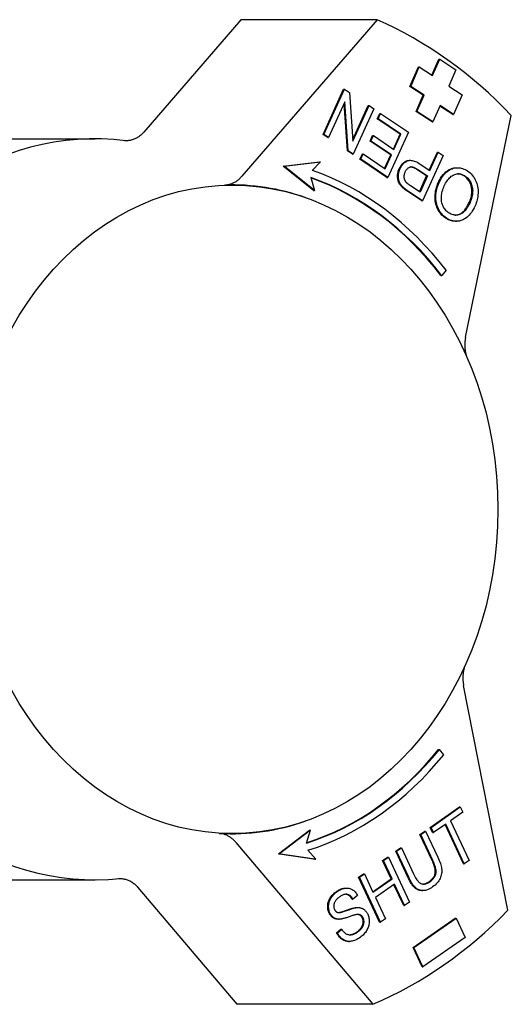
# Model space of a CAD drawing. Header units: millimetres. Extents: x -48 to 3548, y -17 to 396.
# Tile 23 of 26: x 253 to 286, y 329 to 396. Entities that reach past the tile are written whole.
import ezdxf

# ---------------------------------------------------------------- set-up
doc = ezdxf.new("R2010")
doc.units = ezdxf.units.MM
doc.layers.add('DETAIL', color=2, linetype='Continuous')

msp = doc.modelspace()

# ---------------------------------------------------------------- linework, layer by layer
at = {"layer": 'DETAIL'}
for p, q in [((267.75, 395.689), (261.204, 388.101)), ((276.927, 395.689), (267.75, 395.689)), ((276.927, 395.689), (267.81, 385.122)), ((280.632, 391.947), (281.102, 393.021)), ((280.677, 391.918), (281.159, 393.021)), ((281.102, 393.021), (281.159, 393.021)), ((281.159, 393.021), (282.243, 392.314)), ((279.138, 391.183), (279.716, 392.507)), ((279.195, 391.183), (279.774, 392.507)), ((279.716, 392.507), (279.774, 392.507)), ((279.774, 392.507), (280.677, 391.918)), ((282.243, 392.314), (281.761, 391.212)), ((273.286, 387.946), (274.672, 391.01)), ((273.344, 387.946), (274.73, 391.01)), ((274.672, 391.01), (274.73, 391.01)), ((274.73, 391.01), (275.07, 390.781)), ((275.07, 390.781), (275.302, 387.486)), ((280.041, 390.595), (279.138, 391.183)), ((279.138, 391.183), (279.195, 391.183)), ((280.098, 390.595), (279.195, 391.183)), ((281.761, 391.212), (282.664, 390.623)), ((274.749, 390.138), (273.661, 387.732)), ((274.924, 386.843), (274.7, 390.028)), ((274.981, 386.843), (274.749, 390.138)), ((279.559, 389.492), (280.041, 390.595)), ((279.616, 389.492), (280.098, 390.595)), ((280.041, 390.595), (280.098, 390.595)), ((282.664, 390.623), (282.086, 389.3)), ((275.294, 387.595), (276.333, 389.891)), ((275.302, 387.486), (276.39, 389.891)), ((276.708, 389.677), (275.322, 386.613)), ((276.333, 389.891), (276.39, 389.891)), ((276.39, 389.891), (276.708, 389.677)), ((276.942, 389.008), (277.106, 389.37)), ((276.999, 389.008), (277.163, 389.37)), ((277.106, 389.37), (277.163, 389.37)), ((277.163, 389.37), (279.038, 388.106)), ((280.643, 388.786), (279.559, 389.492)), ((279.559, 389.492), (279.616, 389.492)), ((280.7, 388.786), (279.616, 389.492)), ((281.182, 389.888), (280.7, 388.786)), ((282.028, 389.3), (281.17, 389.859)), ((282.086, 389.3), (281.182, 389.888)), ((276.942, 389.008), (276.999, 389.008)), ((278.484, 387.969), (276.942, 389.008)), ((278.541, 387.969), (276.999, 389.008)), ((280.643, 388.786), (280.7, 388.786)), ((282.028, 389.3), (282.086, 389.3)), ((282.898, 374.256), (285.981, 389.231)), ((279.038, 388.106), (277.652, 385.042)), ((251.901, 387.649), (257.923, 387.649)), ((273.286, 387.946), (273.344, 387.946)), ((273.604, 387.732), (273.286, 387.946)), ((273.661, 387.732), (273.344, 387.946)), ((273.604, 387.732), (273.661, 387.732)), ((276.458, 387.503), (276.622, 387.865)), ((276.458, 387.503), (276.515, 387.503)), ((277.849, 386.565), (276.458, 387.503)), ((276.515, 387.503), (276.679, 387.865)), ((277.906, 386.565), (276.515, 387.503)), ((276.622, 387.865), (276.679, 387.865)), ((276.679, 387.865), (278.07, 386.927)), ((278.026, 386.957), (278.484, 387.969)), ((278.07, 386.927), (278.541, 387.969)), ((278.484, 387.969), (278.541, 387.969)), ((274.924, 386.843), (274.981, 386.843)), ((275.264, 386.613), (274.924, 386.843)), ((275.322, 386.613), (274.981, 386.843)), ((280.445, 385.533), (280.995, 386.748)), ((280.489, 385.504), (281.052, 386.748)), ((280.995, 386.748), (281.052, 386.748)), ((281.052, 386.748), (281.385, 386.524)), ((270.601, 385.813), (273.047, 386.107)), ((270.658, 385.813), (273.104, 386.107)), ((273.104, 386.107), (272.563, 385.521)), ((273.047, 386.107), (273.104, 386.107)), ((275.264, 386.613), (275.322, 386.613)), ((275.777, 386.267), (275.941, 386.629)), ((275.777, 386.267), (275.834, 386.267)), ((277.594, 385.042), (275.777, 386.267)), ((275.834, 386.267), (275.998, 386.629)), ((277.652, 385.042), (275.834, 386.267)), ((275.941, 386.629), (275.998, 386.629)), ((275.998, 386.629), (277.483, 385.629)), ((277.439, 385.658), (277.849, 386.565)), ((277.483, 385.629), (277.906, 386.565)), ((277.849, 386.565), (277.906, 386.565)), ((279.121, 386.2), (279.178, 386.2)), ((281.385, 386.524), (279.999, 383.46)), ((272.653, 384.162), (270.601, 385.813)), ((270.601, 385.813), (270.658, 385.813)), ((272.71, 384.162), (270.658, 385.813)), ((280.268, 385.142), (279.619, 385.579)), ((279.677, 385.579), (280.325, 385.142)), ((279.844, 385.938), (280.489, 385.504)), ((282.278, 385.7), (282.336, 385.7)), ((272.465, 385.035), (272.71, 384.162)), ((277.594, 385.042), (277.652, 385.042)), ((279.786, 384.076), (280.268, 385.142)), ((280.325, 385.142), (279.83, 384.047)), ((280.268, 385.142), (280.325, 385.142)), ((272.653, 384.162), (272.71, 384.162)), ((278.626, 384.387), (278.683, 384.387)), ((279.942, 383.46), (278.995, 384.098)), ((279.999, 383.46), (279.052, 384.098)), ((279.83, 384.047), (279.187, 384.48)), ((272.115, 383.678), (272.089, 383.687)), ((279.942, 383.46), (279.999, 383.46)), ((282.217, 382.083), (282.275, 382.083)), ((281.584, 378.777), (281.285, 378.435)), ((281.227, 378.435), (281.285, 378.435)), ((285.753, 335.592), (282.765, 350.769)), ((281.076, 346.44), (281.134, 346.44)), ((281.425, 346.089), (281.134, 346.44)), ((280.51, 341.191), (282.484, 342.566)), ((280.567, 341.191), (282.541, 342.566)), ((282.709, 342.207), (281.885, 341.633)), ((282.484, 342.566), (282.541, 342.566)), ((282.541, 342.566), (282.709, 342.207)), ((272.115, 341.62), (272.089, 341.611)), ((281.885, 341.633), (283.138, 338.952)), ((270.292, 339.412), (272.379, 340.995)), ((272.436, 340.995), (270.349, 339.412)), ((272.172, 340.13), (272.436, 340.995)), ((272.379, 340.995), (272.436, 340.995)), ((279.817, 340.709), (280.147, 340.939)), ((279.874, 340.709), (280.204, 340.939)), ((280.147, 340.939), (280.204, 340.939)), ((280.204, 340.939), (281.025, 339.182)), ((280.51, 341.191), (280.567, 341.191)), ((280.677, 340.832), (280.51, 341.191)), ((280.735, 340.832), (280.567, 341.191)), ((281.555, 341.403), (280.735, 340.832)), ((282.75, 338.722), (281.512, 341.373)), ((282.808, 338.722), (281.555, 341.403)), ((267.409, 340.179), (276.645, 329.25)), ((279.817, 340.709), (279.874, 340.709)), ((280.637, 338.954), (279.817, 340.709)), ((280.694, 338.954), (279.874, 340.709)), ((280.677, 340.832), (280.735, 340.832)), ((272.788, 339.038), (272.26, 339.642)), ((278.188, 339.574), (278.519, 339.804)), ((278.188, 339.574), (278.246, 339.574)), ((279.009, 337.818), (278.188, 339.574)), ((278.246, 339.574), (278.576, 339.804)), ((279.066, 337.818), (278.246, 339.574)), ((278.519, 339.804), (278.576, 339.804)), ((278.576, 339.804), (279.396, 338.05)), ((270.292, 339.412), (270.349, 339.412)), ((272.73, 339.038), (270.292, 339.412)), ((270.349, 339.412), (272.788, 339.038)), ((272.73, 339.038), (272.788, 339.038)), ((277.304, 338.958), (277.634, 339.188)), ((277.304, 338.958), (277.361, 338.958)), ((277.887, 337.709), (277.304, 338.958)), ((277.361, 338.958), (277.691, 339.188)), ((277.945, 337.709), (277.361, 338.958)), ((277.634, 339.188), (277.691, 339.188)), ((277.691, 339.188), (279.112, 336.148)), ((283.138, 338.952), (282.808, 338.722)), ((282.75, 338.722), (282.808, 338.722)), ((251.901, 337.649), (257.923, 337.649)), ((275.683, 337.83), (276.013, 338.06)), ((277.103, 334.789), (275.683, 337.83)), ((275.683, 337.83), (275.74, 337.83)), ((275.74, 337.83), (276.07, 338.06)), ((277.161, 334.789), (275.74, 337.83)), ((276.013, 338.06), (276.07, 338.06)), ((276.07, 338.06), (276.654, 336.811)), ((276.64, 336.841), (277.887, 337.709)), ((276.654, 336.811), (277.945, 337.709)), ((277.887, 337.709), (277.945, 337.709)), ((260.801, 337.138), (267.468, 329.25)), ((274.839, 337.096), (274.896, 337.096)), ((278.113, 337.35), (276.822, 336.451)), ((278.724, 335.918), (278.069, 337.32)), ((278.782, 335.918), (278.113, 337.35)), ((279.955, 336.918), (280.013, 336.918)), ((275.244, 336.351), (275.301, 336.351)), ((275.602, 336.6), (275.301, 336.351)), ((276.822, 336.451), (277.491, 335.019)), ((275.572, 335.779), (275.629, 335.779)), ((278.724, 335.918), (278.782, 335.918)), ((279.112, 336.148), (278.782, 335.918)), ((274.317, 334.989), (274.374, 334.989)), ((277.491, 335.019), (277.161, 334.789)), ((279.353, 333.091), (282.202, 335.066)), ((279.41, 333.091), (282.26, 335.066)), ((282.202, 335.066), (282.26, 335.066)), ((282.26, 335.066), (282.866, 333.761)), ((274.2, 334.063), (274.496, 334.313)), ((274.257, 334.063), (274.553, 334.313)), ((274.496, 334.313), (274.553, 334.313)), ((277.103, 334.789), (277.161, 334.789)), ((274.2, 334.063), (274.257, 334.063)), ((282.866, 333.761), (280.017, 331.787)), ((275.006, 333.492), (275.064, 333.492)), ((279.353, 333.091), (279.41, 333.091)), ((279.96, 331.787), (279.353, 333.091)), ((280.017, 331.787), (279.41, 333.091)), ((279.96, 331.787), (280.017, 331.787)), ((276.645, 329.25), (267.468, 329.25))]:
    msp.add_line(p, q, dxfattribs=at)
at = {"layer": 'DETAIL', "flags": 128}
for points in [[(261.204, 388.101), (261.159, 388.051), (261.112, 388.003), (261.065, 387.957), (261.016, 387.912), (260.966, 387.87), (260.915, 387.831), (260.863, 387.793), (260.809, 387.758), (260.755, 387.724), (260.7, 387.694), (260.643, 387.665), (260.586, 387.639), (260.528, 387.616), (260.47, 387.595), (260.411, 387.576), (260.352, 387.561), (260.292, 387.547), (260.232, 387.537), (260.171, 387.529), (260.11, 387.524), (260.05, 387.521), (259.989, 387.521), (259.928, 387.524), (259.867, 387.53)], [(278.426, 385.64), (278.445, 385.68), (278.465, 385.719), (278.486, 385.757), (278.508, 385.793), (278.53, 385.828), (278.553, 385.862), (278.578, 385.894), (278.603, 385.924), (278.628, 385.953), (278.655, 385.981), (278.683, 386.007), (278.711, 386.032), (278.74, 386.055), (278.77, 386.077), (278.801, 386.098), (278.833, 386.117), (278.865, 386.134), (278.899, 386.15), (278.933, 386.165), (278.968, 386.177), (279.005, 386.187), (279.042, 386.194), (279.081, 386.198), (279.121, 386.2)], [(278.484, 385.64), (278.514, 385.703), (278.547, 385.763), (278.581, 385.819), (278.618, 385.871), (278.657, 385.92), (278.697, 385.966), (278.74, 386.007), (278.785, 386.046), (278.832, 386.08), (278.882, 386.112), (278.933, 386.139), (278.986, 386.163), (279.042, 386.182), (279.101, 386.194), (279.162, 386.199), (279.227, 386.198), (279.294, 386.189), (279.364, 386.174), (279.437, 386.152), (279.513, 386.123), (279.591, 386.087), (279.673, 386.044), (279.757, 385.995), (279.844, 385.938)], [(278.626, 384.387), (278.585, 384.428), (278.547, 384.47), (278.512, 384.512), (278.48, 384.556), (278.451, 384.6), (278.424, 384.645), (278.401, 384.691), (278.38, 384.738), (278.362, 384.786), (278.347, 384.836), (278.335, 384.887), (278.325, 384.94), (278.318, 384.995), (278.314, 385.051), (278.312, 385.109), (278.313, 385.169), (278.317, 385.229), (278.324, 385.289), (278.333, 385.349), (278.346, 385.408), (278.362, 385.466), (278.38, 385.524), (278.402, 385.582), (278.426, 385.64)], [(278.683, 384.387), (278.642, 384.428), (278.605, 384.47), (278.57, 384.512), (278.537, 384.556), (278.508, 384.6), (278.482, 384.645), (278.458, 384.691), (278.438, 384.738), (278.42, 384.786), (278.405, 384.836), (278.392, 384.887), (278.382, 384.94), (278.375, 384.995), (278.371, 385.051), (278.369, 385.109), (278.37, 385.169), (278.374, 385.229), (278.381, 385.289), (278.391, 385.349), (278.404, 385.408), (278.419, 385.466), (278.438, 385.524), (278.459, 385.582), (278.484, 385.64)], [(278.89, 384.717), (278.872, 384.739), (278.855, 384.762), (278.84, 384.785), (278.826, 384.81), (278.814, 384.836), (278.802, 384.862), (278.792, 384.889), (278.784, 384.917), (278.776, 384.946), (278.77, 384.976), (278.765, 385.006), (278.762, 385.038), (278.76, 385.07), (278.759, 385.102), (278.76, 385.133), (278.762, 385.165), (278.765, 385.197), (278.771, 385.229), (278.777, 385.261), (278.785, 385.293), (278.794, 385.325), (278.805, 385.357), (278.818, 385.389), (278.831, 385.421)], [(278.831, 385.421), (278.852, 385.463), (278.874, 385.503), (278.896, 385.54), (278.92, 385.575), (278.946, 385.606), (278.972, 385.634), (278.999, 385.659), (279.028, 385.682), (279.057, 385.701), (279.088, 385.718), (279.12, 385.731), (279.153, 385.742), (279.187, 385.749), (279.223, 385.753), (279.261, 385.752), (279.3, 385.748), (279.341, 385.74), (279.384, 385.729), (279.429, 385.713), (279.475, 385.694), (279.523, 385.671), (279.572, 385.644), (279.624, 385.613), (279.677, 385.579)], [(279.619, 385.579), (279.6, 385.592), (279.58, 385.605), (279.561, 385.617), (279.542, 385.628), (279.523, 385.639), (279.505, 385.65), (279.486, 385.66), (279.468, 385.669), (279.45, 385.678), (279.433, 385.687), (279.415, 385.695), (279.398, 385.702), (279.381, 385.709), (279.365, 385.716), (279.348, 385.722), (279.332, 385.727), (279.316, 385.732), (279.3, 385.736), (279.285, 385.74), (279.269, 385.743), (279.254, 385.746), (279.239, 385.749), (279.225, 385.751), (279.21, 385.752)], [(281.063, 384.709), (281.099, 384.785), (281.136, 384.858), (281.175, 384.928), (281.215, 384.996), (281.257, 385.061), (281.3, 385.123), (281.345, 385.182), (281.391, 385.238), (281.439, 385.292), (281.488, 385.343), (281.539, 385.391), (281.592, 385.436), (281.645, 385.478), (281.699, 385.517), (281.754, 385.552), (281.81, 385.583), (281.866, 385.61), (281.923, 385.634), (281.98, 385.654), (282.039, 385.671), (282.098, 385.684), (282.157, 385.693), (282.217, 385.698), (282.278, 385.7)], [(281.121, 384.709), (281.175, 384.822), (281.233, 384.929), (281.294, 385.03), (281.358, 385.124), (281.426, 385.212), (281.498, 385.293), (281.573, 385.369), (281.651, 385.438), (281.732, 385.5), (281.814, 385.553), (281.898, 385.599), (281.984, 385.636), (282.07, 385.664), (282.159, 385.685), (282.249, 385.697), (282.34, 385.7), (282.432, 385.696), (282.522, 385.686), (282.611, 385.668), (282.698, 385.644), (282.784, 385.613), (282.869, 385.575), (282.952, 385.531), (283.034, 385.479)], [(283.034, 385.479), (283.12, 385.417), (283.201, 385.35), (283.277, 385.277), (283.347, 385.2), (283.412, 385.118), (283.472, 385.031), (283.526, 384.939), (283.575, 384.842), (283.618, 384.742), (283.654, 384.64), (283.684, 384.536), (283.708, 384.43), (283.726, 384.322), (283.737, 384.212), (283.741, 384.101), (283.74, 383.987), (283.732, 383.874), (283.72, 383.762), (283.702, 383.652), (283.679, 383.543), (283.651, 383.436), (283.618, 383.331), (283.58, 383.228), (283.537, 383.126)], [(266.659, 384.534), (266.712, 384.536), (266.765, 384.541), (266.818, 384.548), (266.87, 384.557), (266.923, 384.567), (266.975, 384.58), (267.027, 384.595), (267.078, 384.612), (267.129, 384.63), (267.179, 384.651), (267.229, 384.673), (267.279, 384.697), (267.327, 384.724), (267.375, 384.751), (267.423, 384.781), (267.469, 384.812), (267.515, 384.845), (267.56, 384.88), (267.604, 384.916), (267.647, 384.954), (267.689, 384.994), (267.73, 385.035), (267.771, 385.077), (267.81, 385.122)], [(279.187, 384.48), (279.169, 384.492), (279.15, 384.505), (279.133, 384.517), (279.116, 384.529), (279.1, 384.54), (279.084, 384.552), (279.068, 384.563), (279.054, 384.574), (279.039, 384.584), (279.026, 384.595), (279.013, 384.605), (279, 384.615), (278.988, 384.625), (278.976, 384.634), (278.965, 384.644), (278.955, 384.653), (278.945, 384.662), (278.935, 384.67), (278.926, 384.678), (278.918, 384.687), (278.91, 384.694), (278.903, 384.702), (278.896, 384.71), (278.89, 384.717)], [(281.543, 382.31), (281.459, 382.371), (281.379, 382.438), (281.305, 382.508), (281.235, 382.584), (281.171, 382.665), (281.111, 382.751), (281.057, 382.841), (281.008, 382.937), (280.964, 383.035), (280.927, 383.137), (280.896, 383.24), (280.872, 383.345), (280.854, 383.453), (280.842, 383.563), (280.837, 383.675), (280.838, 383.789), (280.845, 383.904), (280.858, 384.019), (280.878, 384.134), (280.903, 384.249), (280.934, 384.364), (280.971, 384.479), (281.014, 384.594), (281.063, 384.709)], [(281.601, 382.31), (281.516, 382.371), (281.437, 382.438), (281.362, 382.508), (281.293, 382.584), (281.228, 382.665), (281.169, 382.751), (281.114, 382.841), (281.065, 382.937), (281.021, 383.035), (280.984, 383.137), (280.953, 383.24), (280.929, 383.345), (280.911, 383.453), (280.899, 383.563), (280.894, 383.675), (280.895, 383.789), (280.902, 383.904), (280.916, 384.019), (280.935, 384.134), (280.96, 384.249), (280.991, 384.364), (281.028, 384.479), (281.072, 384.594), (281.121, 384.709)], [(281.461, 384.474), (281.506, 384.57), (281.554, 384.659), (281.602, 384.743), (281.653, 384.821), (281.705, 384.893), (281.759, 384.958), (281.814, 385.018), (281.871, 385.071), (281.93, 385.119), (281.991, 385.16), (282.053, 385.196), (282.116, 385.225), (282.181, 385.248), (282.245, 385.266), (282.309, 385.278), (282.373, 385.285), (282.437, 385.285), (282.501, 385.28), (282.564, 385.269), (282.627, 385.253), (282.69, 385.231), (282.753, 385.203), (282.816, 385.169), (282.879, 385.13)], [(282.821, 385.13), (282.803, 385.142), (282.785, 385.154), (282.767, 385.165), (282.749, 385.175), (282.731, 385.185), (282.713, 385.195), (282.695, 385.204), (282.676, 385.212), (282.658, 385.22), (282.64, 385.228), (282.622, 385.235), (282.604, 385.242), (282.585, 385.248), (282.567, 385.254), (282.549, 385.259), (282.531, 385.264), (282.512, 385.268), (282.494, 385.272), (282.476, 385.275), (282.457, 385.278), (282.439, 385.281), (282.421, 385.283), (282.402, 385.284), (282.384, 385.285)], [(283.14, 383.361), (283.179, 383.453), (283.213, 383.544), (283.243, 383.634), (283.268, 383.723), (283.287, 383.81), (283.302, 383.897), (283.312, 383.983), (283.318, 384.068), (283.318, 384.152), (283.314, 384.235), (283.304, 384.317), (283.29, 384.398), (283.272, 384.477), (283.249, 384.553), (283.223, 384.625), (283.194, 384.694), (283.16, 384.76), (283.123, 384.823), (283.082, 384.882), (283.037, 384.938), (282.989, 384.991), (282.937, 385.041), (282.881, 385.087), (282.821, 385.13)], [(282.879, 385.13), (282.938, 385.087), (282.994, 385.041), (283.046, 384.991), (283.095, 384.938), (283.139, 384.882), (283.18, 384.823), (283.218, 384.76), (283.251, 384.694), (283.281, 384.625), (283.307, 384.553), (283.329, 384.477), (283.348, 384.398), (283.362, 384.317), (283.371, 384.235), (283.376, 384.152), (283.375, 384.068), (283.37, 383.983), (283.36, 383.897), (283.345, 383.81), (283.325, 383.723), (283.3, 383.634), (283.271, 383.544), (283.236, 383.453), (283.197, 383.361)], [(278.995, 384.098), (278.974, 384.112), (278.954, 384.126), (278.934, 384.14), (278.915, 384.153), (278.896, 384.167), (278.878, 384.18), (278.86, 384.193), (278.842, 384.206), (278.825, 384.218), (278.809, 384.231), (278.793, 384.243), (278.777, 384.255), (278.762, 384.267), (278.747, 384.279), (278.733, 384.29), (278.719, 384.302), (278.706, 384.313), (278.693, 384.324), (278.681, 384.335), (278.669, 384.346), (278.657, 384.356), (278.646, 384.367), (278.636, 384.377), (278.626, 384.387)], [(279.052, 384.098), (279.031, 384.112), (279.011, 384.126), (278.991, 384.14), (278.972, 384.153), (278.953, 384.167), (278.935, 384.18), (278.917, 384.193), (278.9, 384.206), (278.883, 384.218), (278.866, 384.231), (278.85, 384.243), (278.835, 384.255), (278.819, 384.267), (278.805, 384.279), (278.79, 384.29), (278.777, 384.302), (278.763, 384.313), (278.751, 384.324), (278.738, 384.335), (278.726, 384.346), (278.715, 384.356), (278.704, 384.367), (278.693, 384.377), (278.683, 384.387)], [(281.756, 382.66), (281.696, 382.703), (281.639, 382.751), (281.586, 382.802), (281.537, 382.857), (281.491, 382.916), (281.449, 382.979), (281.411, 383.045), (281.377, 383.115), (281.346, 383.188), (281.321, 383.263), (281.3, 383.339), (281.284, 383.418), (281.273, 383.498), (281.267, 383.581), (281.266, 383.665), (281.269, 383.751), (281.277, 383.839), (281.29, 383.927), (281.307, 384.016), (281.328, 384.106), (281.355, 384.197), (281.386, 384.288), (281.421, 384.381), (281.461, 384.474)], [(283.197, 383.361), (283.144, 383.25), (283.091, 383.147), (283.036, 383.051), (282.98, 382.964), (282.923, 382.884), (282.865, 382.812), (282.806, 382.748), (282.747, 382.692), (282.685, 382.644), (282.623, 382.603), (282.56, 382.571), (282.496, 382.546), (282.432, 382.528), (282.368, 382.515), (282.304, 382.507), (282.241, 382.504), (282.179, 382.506), (282.117, 382.513), (282.056, 382.525), (281.995, 382.542), (281.934, 382.564), (281.874, 382.591), (281.815, 382.623), (281.756, 382.66)], [(282.206, 382.504), (282.247, 382.507), (282.288, 382.512), (282.33, 382.518), (282.371, 382.527), (282.413, 382.538), (282.455, 382.552), (282.497, 382.568), (282.538, 382.588), (282.579, 382.611), (282.62, 382.638), (282.66, 382.668), (282.699, 382.701), (282.739, 382.738), (282.777, 382.777), (282.815, 382.821), (282.853, 382.867), (282.891, 382.917), (282.928, 382.971), (282.964, 383.028), (283, 383.088), (283.036, 383.151), (283.071, 383.218), (283.105, 383.288), (283.14, 383.361)], [(283.537, 383.126), (283.478, 383.003), (283.417, 382.887), (283.353, 382.779), (283.286, 382.679), (283.217, 382.587), (283.145, 382.502), (283.071, 382.425), (282.994, 382.356), (282.915, 382.295), (282.833, 382.241), (282.748, 382.196), (282.661, 382.158), (282.573, 382.128), (282.484, 382.105), (282.396, 382.091), (282.308, 382.084), (282.219, 382.085), (282.131, 382.094), (282.042, 382.11), (281.954, 382.135), (281.866, 382.167), (281.777, 382.207), (281.689, 382.255), (281.601, 382.31)], [(282.217, 382.083), (282.189, 382.084), (282.161, 382.085), (282.133, 382.087), (282.105, 382.09), (282.077, 382.093), (282.049, 382.097), (282.021, 382.103), (281.993, 382.108), (281.965, 382.115), (281.937, 382.123), (281.908, 382.131), (281.88, 382.14), (281.852, 382.15), (281.824, 382.161), (281.796, 382.172), (281.768, 382.184), (281.74, 382.197), (281.712, 382.211), (281.684, 382.226), (281.656, 382.241), (281.628, 382.257), (281.599, 382.274), (281.571, 382.292), (281.543, 382.31)], [(282.898, 374.256), (282.888, 374.204), (282.879, 374.153), (282.871, 374.101), (282.864, 374.049), (282.858, 373.997), (282.853, 373.945), (282.849, 373.892), (282.847, 373.84), (282.845, 373.787), (282.844, 373.735), (282.845, 373.682), (282.846, 373.629), (282.849, 373.577), (282.852, 373.524), (282.857, 373.472), (282.863, 373.419), (282.869, 373.367), (282.877, 373.316), (282.886, 373.264), (282.896, 373.213), (282.907, 373.162), (282.919, 373.112), (282.932, 373.062), (282.946, 373.012)], [(282.826, 352.02), (282.812, 351.97), (282.798, 351.92), (282.785, 351.869), (282.774, 351.818), (282.763, 351.767), (282.754, 351.715), (282.745, 351.663), (282.738, 351.611), (282.732, 351.558), (282.727, 351.506), (282.722, 351.453), (282.719, 351.4), (282.717, 351.347), (282.716, 351.294), (282.717, 351.241), (282.718, 351.188), (282.72, 351.135), (282.723, 351.082), (282.728, 351.03), (282.733, 350.977), (282.74, 350.925), (282.747, 350.873), (282.756, 350.821), (282.765, 350.769)], [(267.409, 340.179), (267.371, 340.223), (267.331, 340.265), (267.291, 340.307), (267.25, 340.346), (267.208, 340.384), (267.164, 340.421), (267.121, 340.456), (267.076, 340.489), (267.03, 340.521), (266.984, 340.551), (266.937, 340.579), (266.889, 340.606), (266.84, 340.631), (266.791, 340.654), (266.742, 340.675), (266.692, 340.695), (266.642, 340.712), (266.591, 340.728), (266.54, 340.742), (266.488, 340.753), (266.436, 340.763), (266.384, 340.771), (266.332, 340.777), (266.28, 340.781)], [(280.419, 337.513), (280.478, 337.556), (280.532, 337.599), (280.582, 337.643), (280.627, 337.688), (280.669, 337.734), (280.706, 337.78), (280.74, 337.827), (280.768, 337.875), (280.793, 337.924), (280.814, 337.974), (280.83, 338.024), (280.842, 338.075), (280.85, 338.128), (280.853, 338.185), (280.852, 338.246), (280.846, 338.31), (280.836, 338.378), (280.821, 338.45), (280.802, 338.525), (280.778, 338.603), (280.749, 338.686), (280.716, 338.772), (280.679, 338.861), (280.637, 338.954)], [(280.477, 337.513), (280.535, 337.556), (280.589, 337.599), (280.639, 337.643), (280.685, 337.688), (280.726, 337.734), (280.764, 337.78), (280.797, 337.827), (280.826, 337.875), (280.851, 337.924), (280.871, 337.974), (280.888, 338.024), (280.9, 338.075), (280.908, 338.128), (280.911, 338.185), (280.91, 338.246), (280.904, 338.31), (280.893, 338.378), (280.879, 338.45), (280.859, 338.525), (280.835, 338.603), (280.807, 338.686), (280.774, 338.772), (280.736, 338.861), (280.694, 338.954)], [(281.025, 339.182), (281.076, 339.069), (281.122, 338.961), (281.162, 338.856), (281.196, 338.756), (281.226, 338.66), (281.249, 338.568), (281.268, 338.48), (281.281, 338.396), (281.288, 338.314), (281.29, 338.232), (281.286, 338.151), (281.276, 338.069), (281.26, 337.988), (281.239, 337.906), (281.212, 337.825), (281.179, 337.744), (281.14, 337.664), (281.094, 337.587), (281.041, 337.512), (280.981, 337.439), (280.915, 337.368), (280.842, 337.299), (280.762, 337.233), (280.675, 337.169)], [(259.483, 337.729), (259.543, 337.733), (259.603, 337.734), (259.664, 337.733), (259.724, 337.729), (259.783, 337.723), (259.843, 337.714), (259.903, 337.702), (259.962, 337.688), (260.02, 337.671), (260.078, 337.652), (260.136, 337.63), (260.193, 337.606), (260.249, 337.579), (260.305, 337.55), (260.359, 337.519), (260.413, 337.485), (260.466, 337.449), (260.517, 337.411), (260.568, 337.371), (260.617, 337.328), (260.665, 337.284), (260.712, 337.237), (260.757, 337.189), (260.801, 337.138)], [(279.955, 336.918), (279.908, 336.919), (279.862, 336.924), (279.817, 336.931), (279.773, 336.941), (279.73, 336.955), (279.687, 336.971), (279.646, 336.99), (279.605, 337.012), (279.565, 337.038), (279.526, 337.066), (279.488, 337.097), (279.451, 337.131), (279.414, 337.168), (279.378, 337.209), (279.341, 337.254), (279.304, 337.302), (279.267, 337.354), (279.23, 337.41), (279.193, 337.469), (279.156, 337.531), (279.12, 337.598), (279.083, 337.667), (279.046, 337.741), (279.009, 337.818)], [(280.675, 337.169), (280.589, 337.112), (280.504, 337.062), (280.421, 337.02), (280.34, 336.985), (280.261, 336.957), (280.184, 336.937), (280.108, 336.924), (280.034, 336.918), (279.962, 336.919), (279.892, 336.928), (279.825, 336.943), (279.759, 336.965), (279.695, 336.994), (279.634, 337.03), (279.574, 337.073), (279.517, 337.123), (279.461, 337.18), (279.404, 337.246), (279.348, 337.321), (279.292, 337.403), (279.235, 337.494), (279.179, 337.594), (279.123, 337.702), (279.066, 337.818)], [(279.396, 338.05), (279.441, 337.956), (279.485, 337.869), (279.528, 337.79), (279.57, 337.718), (279.611, 337.655), (279.651, 337.599), (279.69, 337.551), (279.727, 337.51), (279.765, 337.476), (279.804, 337.446), (279.844, 337.421), (279.886, 337.401), (279.93, 337.385), (279.975, 337.374), (280.021, 337.367), (280.069, 337.365), (280.118, 337.367), (280.168, 337.374), (280.218, 337.386), (280.269, 337.402), (280.32, 337.423), (280.372, 337.448), (280.424, 337.479), (280.477, 337.513)], [(280.04, 337.366), (280.055, 337.367), (280.07, 337.368), (280.085, 337.37), (280.101, 337.372), (280.116, 337.375), (280.132, 337.379), (280.147, 337.382), (280.163, 337.386), (280.178, 337.391), (280.194, 337.396), (280.21, 337.402), (280.226, 337.408), (280.241, 337.414), (280.257, 337.421), (280.273, 337.428), (280.289, 337.436), (280.305, 337.444), (280.322, 337.452), (280.338, 337.461), (280.354, 337.471), (280.37, 337.481), (280.387, 337.491), (280.403, 337.502), (280.419, 337.513)], [(273.696, 335.405), (273.671, 335.464), (273.65, 335.523), (273.632, 335.585), (273.618, 335.647), (273.609, 335.711), (273.603, 335.776), (273.6, 335.843), (273.602, 335.911), (273.608, 335.979), (273.618, 336.046), (273.633, 336.112), (273.652, 336.178), (273.676, 336.243), (273.704, 336.307), (273.736, 336.37), (273.773, 336.432), (273.814, 336.493), (273.858, 336.552), (273.905, 336.608), (273.954, 336.662), (274.007, 336.714), (274.063, 336.763), (274.121, 336.811), (274.183, 336.856)], [(273.754, 335.405), (273.728, 335.464), (273.707, 335.523), (273.69, 335.585), (273.676, 335.647), (273.666, 335.711), (273.66, 335.776), (273.658, 335.843), (273.659, 335.911), (273.665, 335.979), (273.675, 336.046), (273.69, 336.112), (273.709, 336.178), (273.733, 336.243), (273.761, 336.307), (273.794, 336.37), (273.831, 336.432), (273.872, 336.493), (273.915, 336.552), (273.962, 336.608), (274.012, 336.662), (274.064, 336.714), (274.12, 336.763), (274.179, 336.811), (274.24, 336.856)], [(274.183, 336.856), (274.211, 336.875), (274.239, 336.894), (274.268, 336.911), (274.296, 336.928), (274.324, 336.944), (274.351, 336.96), (274.379, 336.974), (274.407, 336.988), (274.435, 337.001), (274.462, 337.013), (274.49, 337.024), (274.517, 337.034), (274.545, 337.044), (274.572, 337.053), (274.599, 337.061), (274.626, 337.068), (274.653, 337.074), (274.68, 337.08), (274.707, 337.085), (274.734, 337.089), (274.76, 337.092), (274.787, 337.094), (274.813, 337.095), (274.839, 337.096)], [(274.24, 336.856), (274.309, 336.902), (274.378, 336.943), (274.446, 336.979), (274.514, 337.01), (274.581, 337.037), (274.648, 337.058), (274.714, 337.075), (274.78, 337.087), (274.845, 337.094), (274.908, 337.096), (274.97, 337.092), (275.03, 337.083), (275.089, 337.069), (275.146, 337.049), (275.202, 337.024), (275.256, 336.994), (275.309, 336.959), (275.358, 336.92), (275.405, 336.876), (275.45, 336.829), (275.492, 336.778), (275.531, 336.723), (275.568, 336.664), (275.602, 336.6)], [(274.419, 336.51), (274.371, 336.476), (274.326, 336.44), (274.283, 336.405), (274.244, 336.369), (274.208, 336.333), (274.176, 336.296), (274.146, 336.26), (274.12, 336.222), (274.096, 336.185), (274.076, 336.148), (274.059, 336.11), (274.045, 336.071), (274.033, 336.033), (274.024, 335.996), (274.017, 335.959), (274.013, 335.923), (274.01, 335.887), (274.01, 335.852), (274.013, 335.817), (274.017, 335.783), (274.024, 335.75), (274.033, 335.717), (274.044, 335.685), (274.058, 335.653)], [(275.301, 336.351), (275.274, 336.395), (275.247, 336.435), (275.218, 336.473), (275.188, 336.507), (275.158, 336.538), (275.127, 336.566), (275.095, 336.591), (275.063, 336.613), (275.03, 336.631), (274.995, 336.646), (274.96, 336.658), (274.925, 336.667), (274.888, 336.673), (274.85, 336.675), (274.812, 336.674), (274.772, 336.669), (274.732, 336.662), (274.69, 336.65), (274.647, 336.635), (274.604, 336.617), (274.559, 336.596), (274.514, 336.571), (274.467, 336.542), (274.419, 336.51)], [(275.244, 336.351), (275.229, 336.376), (275.214, 336.4), (275.198, 336.423), (275.183, 336.444), (275.167, 336.465), (275.15, 336.485), (275.134, 336.504), (275.117, 336.522), (275.1, 336.539), (275.083, 336.555), (275.065, 336.57), (275.048, 336.584), (275.03, 336.597), (275.011, 336.609), (274.993, 336.62), (274.974, 336.63), (274.955, 336.639), (274.936, 336.647), (274.917, 336.654), (274.897, 336.66), (274.877, 336.665), (274.857, 336.669), (274.836, 336.672), (274.815, 336.674)], [(274.058, 335.653), (274.064, 335.64), (274.071, 335.627), (274.078, 335.614), (274.085, 335.602), (274.093, 335.59), (274.1, 335.579), (274.108, 335.568), (274.117, 335.558), (274.125, 335.548), (274.134, 335.538), (274.143, 335.529), (274.152, 335.52), (274.161, 335.512), (274.171, 335.504), (274.181, 335.497), (274.191, 335.49), (274.201, 335.483), (274.212, 335.477), (274.223, 335.472), (274.234, 335.466), (274.245, 335.462), (274.257, 335.457), (274.269, 335.453), (274.281, 335.45)], [(274.281, 335.45), (274.307, 335.445), (274.338, 335.443), (274.373, 335.444), (274.412, 335.448), (274.456, 335.455), (274.504, 335.465), (274.556, 335.477), (274.613, 335.492), (274.674, 335.511), (274.739, 335.532), (274.808, 335.556), (274.882, 335.583), (274.956, 335.61), (275.026, 335.635), (275.093, 335.658), (275.156, 335.679), (275.215, 335.698), (275.271, 335.715), (275.322, 335.73), (275.371, 335.743), (275.415, 335.753), (275.456, 335.762), (275.493, 335.769), (275.526, 335.773)], [(274.316, 335.444), (274.35, 335.447), (274.387, 335.453), (274.428, 335.461), (274.472, 335.47), (274.519, 335.482), (274.57, 335.497), (274.624, 335.513), (274.681, 335.532), (274.742, 335.553), (274.806, 335.576), (274.871, 335.6), (274.934, 335.623), (274.994, 335.644), (275.052, 335.664), (275.106, 335.682), (275.158, 335.698), (275.206, 335.713), (275.252, 335.726), (275.296, 335.738), (275.336, 335.748), (275.373, 335.757), (275.408, 335.764), (275.44, 335.769), (275.469, 335.773)], [(275.469, 335.773), (275.473, 335.774), (275.478, 335.774), (275.482, 335.775), (275.486, 335.775), (275.491, 335.775), (275.495, 335.776), (275.5, 335.776), (275.504, 335.776), (275.508, 335.777), (275.513, 335.777), (275.517, 335.777), (275.521, 335.777), (275.525, 335.778), (275.53, 335.778), (275.534, 335.778), (275.538, 335.778), (275.543, 335.778), (275.547, 335.778), (275.551, 335.778), (275.555, 335.779), (275.559, 335.779), (275.564, 335.779), (275.568, 335.779), (275.572, 335.779)], [(275.526, 335.773), (275.571, 335.777), (275.615, 335.779), (275.658, 335.778), (275.699, 335.776), (275.74, 335.772), (275.779, 335.765), (275.817, 335.757), (275.854, 335.747), (275.89, 335.734), (275.925, 335.72), (275.959, 335.704), (275.991, 335.685), (276.022, 335.665), (276.053, 335.643), (276.082, 335.62), (276.11, 335.594), (276.137, 335.567), (276.163, 335.538), (276.188, 335.507), (276.211, 335.475), (276.234, 335.44), (276.256, 335.404), (276.276, 335.366), (276.296, 335.327)], [(274.317, 334.989), (274.281, 334.99), (274.247, 334.992), (274.213, 334.996), (274.18, 335.001), (274.147, 335.008), (274.116, 335.017), (274.086, 335.026), (274.056, 335.038), (274.027, 335.051), (273.999, 335.065), (273.972, 335.081), (273.945, 335.098), (273.92, 335.117), (273.895, 335.136), (273.871, 335.158), (273.848, 335.18), (273.826, 335.204), (273.805, 335.229), (273.785, 335.255), (273.765, 335.282), (273.747, 335.311), (273.729, 335.341), (273.712, 335.372), (273.696, 335.405)], [(274.415, 334.99), (274.377, 334.989), (274.34, 334.99), (274.304, 334.992), (274.268, 334.996), (274.234, 335.002), (274.2, 335.009), (274.167, 335.018), (274.135, 335.029), (274.105, 335.041), (274.075, 335.055), (274.046, 335.071), (274.017, 335.088), (273.99, 335.107), (273.964, 335.127), (273.938, 335.148), (273.914, 335.171), (273.891, 335.196), (273.868, 335.221), (273.847, 335.249), (273.826, 335.277), (273.807, 335.307), (273.788, 335.338), (273.77, 335.371), (273.754, 335.405)], [(275.503, 335.296), (275.48, 335.292), (275.454, 335.286), (275.424, 335.278), (275.39, 335.269), (275.353, 335.258), (275.312, 335.245), (275.267, 335.231), (275.219, 335.215), (275.167, 335.198), (275.111, 335.179), (275.051, 335.158), (274.988, 335.136), (274.924, 335.113), (274.863, 335.093), (274.805, 335.074), (274.75, 335.058), (274.698, 335.043), (274.649, 335.03), (274.602, 335.019), (274.559, 335.009), (274.519, 335.002), (274.481, 334.996), (274.447, 334.992), (274.415, 334.99)], [(275.995, 335.071), (275.984, 335.094), (275.971, 335.117), (275.958, 335.138), (275.945, 335.157), (275.931, 335.176), (275.915, 335.194), (275.9, 335.21), (275.883, 335.225), (275.866, 335.239), (275.848, 335.252), (275.83, 335.264), (275.811, 335.274), (275.791, 335.284), (275.77, 335.292), (275.748, 335.298), (275.724, 335.303), (275.7, 335.307), (275.675, 335.31), (275.649, 335.311), (275.622, 335.311), (275.593, 335.309), (275.564, 335.306), (275.534, 335.302), (275.503, 335.296)], [(275.56, 334.123), (275.606, 334.157), (275.65, 334.191), (275.691, 334.227), (275.73, 334.264), (275.766, 334.302), (275.8, 334.341), (275.832, 334.382), (275.862, 334.424), (275.888, 334.466), (275.912, 334.508), (275.933, 334.551), (275.95, 334.593), (275.965, 334.635), (275.976, 334.677), (275.984, 334.719), (275.989, 334.761), (275.992, 334.803), (275.992, 334.844), (275.989, 334.884), (275.984, 334.923), (275.976, 334.961), (275.966, 334.999), (275.953, 335.035), (275.938, 335.071)], [(275.938, 335.071), (275.929, 335.089), (275.92, 335.106), (275.91, 335.123), (275.9, 335.139), (275.89, 335.154), (275.879, 335.168), (275.868, 335.182), (275.857, 335.195), (275.845, 335.208), (275.832, 335.22), (275.82, 335.231), (275.806, 335.241), (275.793, 335.251), (275.779, 335.26), (275.765, 335.268), (275.75, 335.276), (275.734, 335.283), (275.719, 335.289), (275.702, 335.295), (275.685, 335.299), (275.667, 335.303), (275.649, 335.306), (275.63, 335.309), (275.611, 335.31)], [(275.618, 334.123), (275.664, 334.157), (275.707, 334.191), (275.748, 334.227), (275.787, 334.264), (275.824, 334.302), (275.858, 334.341), (275.89, 334.382), (275.919, 334.424), (275.946, 334.466), (275.969, 334.508), (275.99, 334.551), (276.008, 334.593), (276.022, 334.635), (276.033, 334.677), (276.042, 334.719), (276.047, 334.761), (276.049, 334.803), (276.049, 334.844), (276.046, 334.884), (276.041, 334.923), (276.033, 334.961), (276.023, 334.999), (276.01, 335.035), (275.995, 335.071)], [(276.296, 335.327), (276.322, 335.265), (276.345, 335.202), (276.363, 335.137), (276.378, 335.071), (276.388, 335.003), (276.395, 334.933), (276.397, 334.862), (276.396, 334.79), (276.39, 334.717), (276.38, 334.644), (276.365, 334.573), (276.346, 334.502), (276.322, 334.433), (276.294, 334.364), (276.262, 334.295), (276.224, 334.228), (276.183, 334.162), (276.139, 334.099), (276.091, 334.039), (276.04, 333.981), (275.985, 333.925), (275.927, 333.873), (275.866, 333.822), (275.801, 333.775)], [(274.553, 334.313), (274.586, 334.261), (274.619, 334.214), (274.653, 334.17), (274.688, 334.13), (274.723, 334.094), (274.759, 334.062), (274.795, 334.034), (274.832, 334.009), (274.87, 333.989), (274.911, 333.972), (274.953, 333.958), (274.997, 333.949), (275.043, 333.943), (275.091, 333.941), (275.141, 333.942), (275.193, 333.947), (275.246, 333.956), (275.299, 333.969), (275.352, 333.985), (275.405, 334.005), (275.458, 334.029), (275.512, 334.057), (275.565, 334.088), (275.618, 334.123)], [(275.006, 333.492), (274.965, 333.493), (274.925, 333.497), (274.885, 333.502), (274.845, 333.509), (274.806, 333.519), (274.767, 333.53), (274.729, 333.544), (274.691, 333.56), (274.654, 333.578), (274.617, 333.598), (274.58, 333.62), (274.545, 333.644), (274.51, 333.67), (274.477, 333.697), (274.445, 333.726), (274.413, 333.757), (274.383, 333.789), (274.354, 333.824), (274.325, 333.859), (274.298, 333.897), (274.272, 333.936), (274.247, 333.977), (274.223, 334.019), (274.2, 334.063)], [(275.801, 333.775), (275.717, 333.719), (275.634, 333.669), (275.554, 333.625), (275.475, 333.588), (275.398, 333.557), (275.323, 333.532), (275.249, 333.513), (275.177, 333.5), (275.107, 333.493), (275.038, 333.493), (274.97, 333.498), (274.903, 333.509), (274.838, 333.526), (274.774, 333.549), (274.712, 333.578), (274.65, 333.612), (274.591, 333.652), (274.535, 333.697), (274.481, 333.746), (274.431, 333.8), (274.383, 333.859), (274.338, 333.922), (274.296, 333.991), (274.257, 334.063)], [(275.068, 333.941), (275.087, 333.943), (275.107, 333.944), (275.128, 333.946), (275.148, 333.949), (275.169, 333.952), (275.189, 333.956), (275.21, 333.961), (275.231, 333.966), (275.251, 333.972), (275.272, 333.978), (275.292, 333.984), (275.313, 333.992), (275.334, 334), (275.354, 334.008), (275.375, 334.017), (275.395, 334.027), (275.416, 334.037), (275.437, 334.047), (275.457, 334.059), (275.478, 334.07), (275.499, 334.083), (275.519, 334.096), (275.54, 334.109), (275.56, 334.123)]]:
    msp.add_lwpolyline(points, dxfattribs=at)
at = {"layer": 'DETAIL'}
for centre, major_axis, start_param, end_param in [((267.129, 362.53), (0, 35.25), 5.571832, 5.936978), ((257.923, 362.649), (0, 25), 6.181993, 7.43032), ((267.073, 362.216), (0, 24.25), 5.464157, 6.003162), ((267.073, 362.216), (0, 23.75), 5.464157, 6.002369), ((267.016, 362.216), (0, 23.75), 5.464157, 5.99896), ((267.13, 362.649), (0, 21.892), 6.003002, 6.309447), ((257.923, 362.649), (0, -25), 5.136958, 6.365858), ((267.283, 363.118), (0, -23.75), 0.254048, 0.792259), ((267.226, 363.118), (0, -23.75), 0.257424, 0.792259), ((267.283, 363.118), (0, -24.25), 0.253254, 0.792259), ((267.13, 362.649), (0, -21.892), 6.235758, 6.563369), ((267.129, 362.53), (0, -35.25), 0.335844, 0.70099)]:
    msp.add_ellipse(centre, major_axis=major_axis, ratio=0.819152, start_param=start_param, end_param=end_param, dxfattribs=at)
msp.add_ellipse((267.158, 362.649), major_axis=(0, 21.883), ratio=0.819152, dxfattribs=at)

doc.saveas('drawing.dxf')
